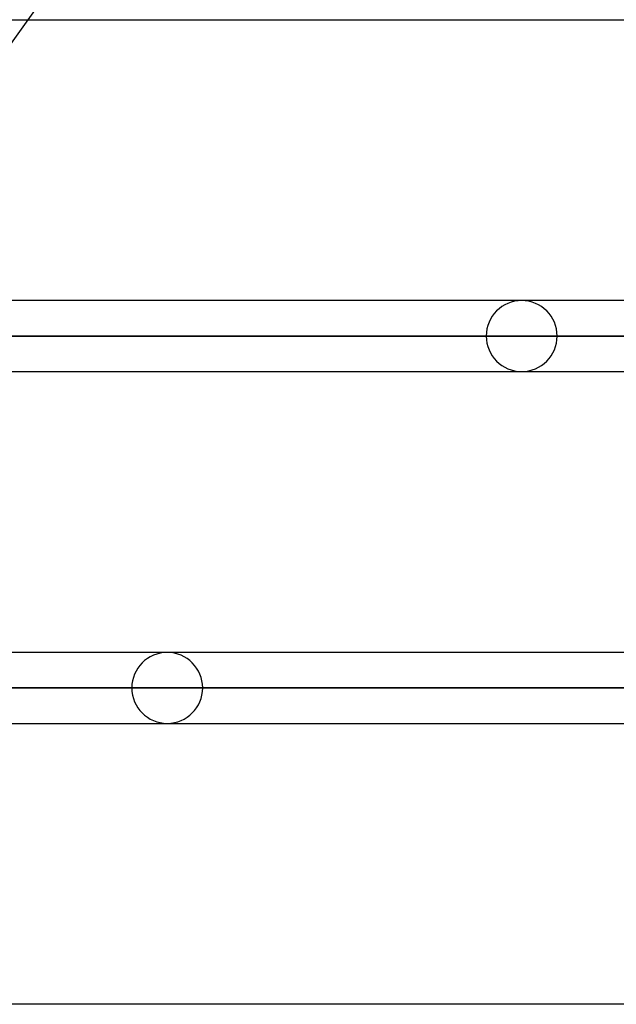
# Model space of a CAD drawing. Header units: millimetres. Extents: x -270 to 270, y -100 to 120.
# Tile 45 of 73: x 73 to 90, y 9 to 37. Entities that reach past the tile are written whole.
import ezdxf

# ---------------------------------------------------------------- set-up
doc = ezdxf.new("R2010")
doc.units = ezdxf.units.MM
doc.layers.add('MAIN-1', color=7, linetype='Continuous')
doc.layers.add('MAIN-2', color=7, linetype='Continuous')

msp = doc.modelspace()

# ---------------------------------------------------------------- linework, layer by layer
at = {"layer": 'MAIN-1'}
for p, q in [((-145.425, 37.481), (145.425, 37.481)), ((67.331, 29.496), (73.02, 37.481)), ((152.508, 29.496), (-152.508, 29.496)), ((153.345, 28.489), (-153.345, 28.489)), ((-152.399, 27.481), (152.399, 27.481)), ((152.399, 19.496), (-152.399, 19.496)), ((153.345, 18.489), (-153.345, 18.489)), ((-152.399, 17.481), (152.399, 17.481)), ((152.399, 9.496), (-152.399, 9.496))]:
    msp.add_line(p, q, dxfattribs=at)
at = {"layer": 'MAIN-2'}
for p, q in [((73.02, 37.481), (74.455, 39.496)), ((-153.345, 28.489), (153.345, 28.489)), ((151.835, 28.489), (-151.835, 28.489)), ((-151.835, 28.489), (151.835, 28.489)), ((86.04, 28.489), (64.793, 28.489)), ((64.793, 28.489), (86.04, 28.489)), ((66.319, 28.489), (88.055, 28.489)), ((88.055, 28.489), (66.319, 28.489)), ((-153.345, 18.489), (153.345, 18.489)), ((-152.013, 18.489), (152.013, 18.489)), ((152.013, 18.489), (55.81, 18.489)), ((75.966, 18.489), (57.82, 18.489)), ((57.82, 18.489), (75.966, 18.489)), ((59.181, 18.489), (77.981, 18.489)), ((77.981, 18.489), (59.181, 18.489))]:
    msp.add_line(p, q, dxfattribs=at)
for centre, start, end in [((87.048, 28.489), 0, 180), ((87.048, 28.489), 180, 0), ((76.973, 18.489), 0, 180), ((76.973, 18.489), 180, 0)]:
    msp.add_arc(centre, 1.008, start, end, dxfattribs=at)

doc.saveas('drawing.dxf')
